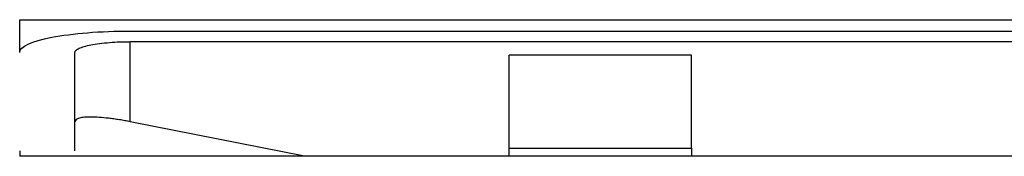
# Model space of a CAD drawing. Header units: millimetres. Extents: x -0.57 to 0.95, y -0.4 to 0.71.
# Tile 18 of 256: x 0.14367 to 0.16148, y -0.18022 to -0.17776. Entities that reach past the tile are written whole.
import ezdxf

# ---------------------------------------------------------------- set-up
doc = ezdxf.new("R2010")
doc.units = ezdxf.units.MM
doc.layers.add('FORMAT', color=7, linetype='Continuous')

msp = doc.modelspace()

# ---------------------------------------------------------------- linework, layer by layer
at = {"layer": 'FORMAT', "color": 7, "linetype": 'Continuous', "lineweight": 25}
for p, q in [((0.143669, -0.177759), (0.185669, -0.177759)), ((0.143669, -0.178348), (0.143669, -0.177759)), ((0.145669, -0.177963), (0.183669, -0.177963)), ((0.145669, -0.178155), (0.183669, -0.178155)), ((0.145669, -0.1796), (0.145669, -0.178155)), ((0.155819, -0.178396), (0.152519, -0.178396)), ((0.148819, -0.180224), (0.145669, -0.1796)), ((0.143669, -0.180128), (0.143669, -0.180224)), ((0.152519, -0.180224), (0.152519, -0.180078)), ((0.152519, -0.180078), (0.155819, -0.180078)), ((0.155819, -0.180078), (0.155819, -0.180224)), ((0.185669, -0.180224), (0.143669, -0.180224))]:
    msp.add_line(p, q, dxfattribs=at)
for points, knots in [([(0.1436686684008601, -0.1783479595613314), (0.1436686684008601, -0.1782467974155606), (0.1438814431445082, -0.1781477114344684), (0.144615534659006, -0.1780056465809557), (0.1451355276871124, -0.1779633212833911), (0.1456686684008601, -0.177963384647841)], [0, 0, 0, 0, 0.5, 0.5, 1, 1, 1, 1]), ([(0.1446686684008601, -0.1783479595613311), (0.1446695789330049, -0.1783416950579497), (0.1446713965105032, -0.1783291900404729), (0.1446862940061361, -0.1783105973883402), (0.1447101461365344, -0.1782922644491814), (0.1447542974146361, -0.1782685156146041), (0.1448302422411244, -0.1782405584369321), (0.1449549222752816, -0.1782109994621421), (0.1451106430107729, -0.1781864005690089), (0.1452892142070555, -0.178168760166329), (0.145477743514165, -0.1781572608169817), (0.1456054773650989, -0.1781558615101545), (0.1456686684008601, -0.17815516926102)], [0, 0, 0, 0, 0.0625669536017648, 0.1248943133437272, 0.1875735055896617, 0.2511861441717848, 0.3765566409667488, 0.5003289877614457, 0.6278276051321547, 0.7582697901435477, 0.880413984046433, 1, 1, 1, 1]), ([(0.1456686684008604, -0.1796002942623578), (0.1456355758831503, -0.1795939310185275), (0.1455694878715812, -0.179581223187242), (0.1454707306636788, -0.179564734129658), (0.1453729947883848, -0.1795502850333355), (0.1452491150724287, -0.1795345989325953), (0.1451054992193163, -0.17952087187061), (0.1449570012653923, -0.1795149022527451), (0.1448348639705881, -0.1795192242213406), (0.144742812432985, -0.1795342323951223), (0.1446802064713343, -0.1795585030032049), (0.1446725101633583, -0.1795827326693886), (0.1446686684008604, -0.1795948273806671)], [0, 0, 0, 0, 0.0640108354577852, 0.127833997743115, 0.1921533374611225, 0.2576372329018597, 0.3803897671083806, 0.5004204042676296, 0.6204674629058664, 0.7426922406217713, 0.871559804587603, 0.9999999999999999, 0.9999999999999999, 0.9999999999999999, 0.9999999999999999])]:
    msp.add_open_spline(points, degree=3, knots=knots, dxfattribs=at)
for points in [[(0.1446686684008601, -0.1801284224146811), (0.1446686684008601, -0.1795218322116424), (0.1446686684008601, -0.1789283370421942), (0.1446686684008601, -0.1783479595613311)], [(0.1525186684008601, -0.1783963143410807), (0.1525186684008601, -0.1789451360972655), (0.1525186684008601, -0.1795056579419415), (0.1525186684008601, -0.1800778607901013)], [(0.1558186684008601, -0.1800778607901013), (0.1558186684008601, -0.1795056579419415), (0.1558186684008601, -0.1789451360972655), (0.1558186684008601, -0.1783963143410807)]]:
    msp.add_open_spline(points, degree=3, dxfattribs=at)

doc.saveas('drawing.dxf')
